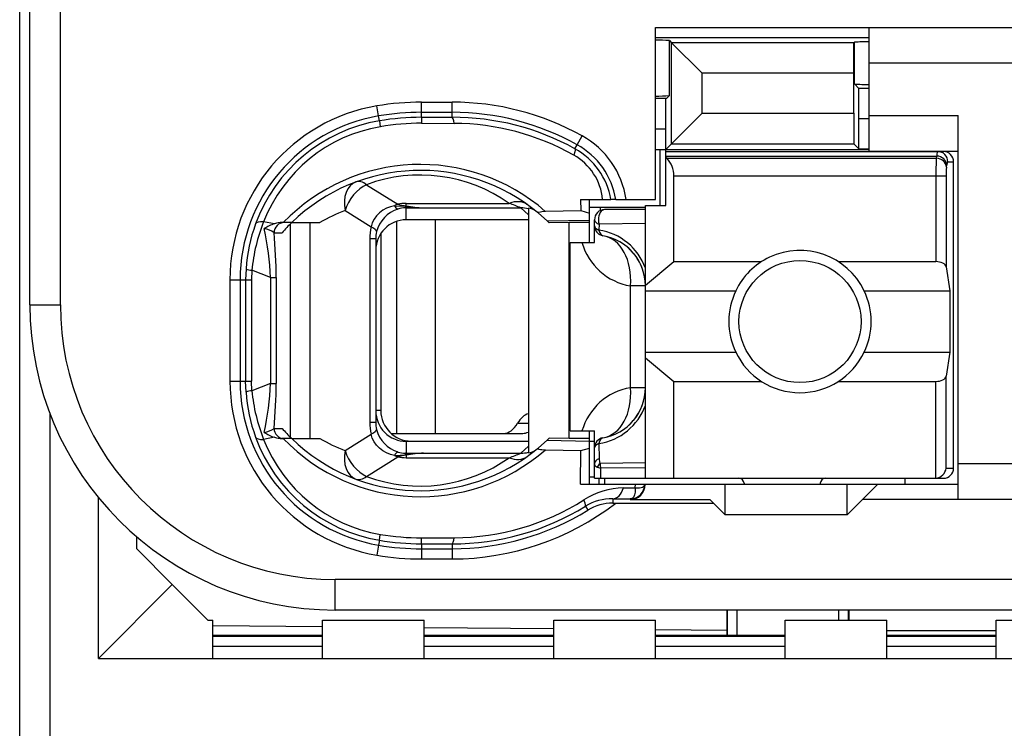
# Model space of a CAD drawing. Extents: x 0 to 187, y 0 to 175.
# Tile 20 of 31: x 0.5 to 10.18, y 102.59 to 109.56. Entities that reach past the tile are written whole.
import ezdxf

# ---------------------------------------------------------------- set-up
doc = ezdxf.new("R2010")
doc.units = 0
doc.header["$LTSCALE"] = 11.408004
doc.header["$MEASUREMENT"] = 0
doc.layers.get('0').update_dxf_attribs({"linetype": 'CONTINUOUS'})

msp = doc.modelspace()

# ---------------------------------------------------------------- linework, layer by layer
at = {"color": 7, "linetype": 'CONTINUOUS'}
for p, q in [((0.5017, 19.3043), (0.5017, 139.703)), ((0.6016, 106.7544), (0.6016, 123.5544)), ((0.9017, 106.7544), (0.9017, 112.2631)), ((6.7518, 107.7893), (6.7518, 109.4795)), ((6.7518, 109.4795), (11.8016, 109.4795)), ((8.8516, 108.2644), (8.8516, 109.4795)), ((6.7518, 109.3796), (8.8516, 109.3796)), ((6.8883, 108.8094), (6.8883, 109.3496)), ((6.8883, 109.3496), (6.9089, 109.3286)), ((6.9089, 108.3368), (6.9089, 109.3286)), ((6.9089, 109.3286), (7.2093, 109.0285)), ((8.7028, 109.3286), (6.9089, 109.3286)), ((8.7024, 109.0285), (8.7028, 109.3286)), ((8.7045, 109.3307), (8.7028, 109.3286)), ((8.7066, 109.3327), (8.7045, 109.3307)), ((8.7066, 108.9245), (8.7066, 109.3327)), ((11.8016, 109.1295), (8.8516, 109.1295)), ((7.2093, 108.6371), (7.2093, 109.0285)), ((8.7024, 109.0285), (7.2093, 109.0285)), ((8.7024, 108.6371), (8.7024, 109.0285)), ((8.7503, 108.8807), (8.7066, 108.9245)), ((6.8583, 108.7795), (6.8883, 108.8094)), ((8.7517, 108.5807), (8.7503, 108.8807)), ((8.8516, 108.8807), (8.7503, 108.8807)), ((4.0295, 108.6096), (4.013, 108.7081)), ((4.4519, 108.5962), (4.4519, 108.745)), ((4.4519, 108.745), (4.7516, 108.745)), ((4.7516, 108.5965), (4.7516, 108.745)), ((6.8583, 108.7795), (6.7518, 108.7795)), ((6.8517, 108.4794), (6.8531, 108.7791)), ((4.0378, 108.5614), (4.0295, 108.6096)), ((4.4519, 108.6451), (4.7516, 108.6451)), ((4.4519, 108.5962), (4.7516, 108.5965)), ((4.4519, 108.5958), (4.4526, 108.5376)), ((6.8517, 108.2796), (7.2093, 108.6371)), ((7.2093, 108.6371), (8.7024, 108.6371)), ((8.7024, 108.6371), (8.7028, 108.3368)), ((8.8516, 108.6144), (9.7267, 108.6144)), ((9.7267, 104.8393), (9.7267, 108.6144)), ((4.0378, 108.561), (4.0467, 108.5035)), ((4.4526, 108.5376), (4.7723, 108.5366)), ((8.7517, 108.2878), (8.7517, 108.5807)), ((8.8516, 108.5807), (8.7517, 108.5807)), ((5.9808, 108.3268), (6.0294, 108.4143)), ((6.8517, 108.4794), (6.7518, 108.4794)), ((6.8517, 107.7294), (6.8517, 108.4794)), ((5.9591, 108.2872), (5.9808, 108.3268)), ((6.9089, 108.3368), (8.7028, 108.3368)), ((8.7517, 108.2878), (8.7028, 108.3368)), ((6.7518, 108.2796), (8.8516, 108.2796)), ((6.7966, 107.7294), (6.7966, 108.2796)), ((6.8517, 108.2596), (9.5816, 108.2596)), ((6.8517, 108.2152), (9.5158, 108.2152)), ((8.7517, 108.2878), (8.8516, 108.2878)), ((8.8516, 108.2644), (9.7267, 108.2644)), ((9.5124, 108.1931), (9.5158, 108.2152)), ((6.8617, 108.1931), (6.8517, 108.2014)), ((6.8617, 108.1931), (9.5124, 108.1931)), ((9.6119, 108.1063), (9.6154, 108.1287)), ((9.6254, 108.1593), (9.6819, 108.1593)), ((9.6819, 105.1493), (9.6819, 108.1593)), ((6.9317, 107.1782), (6.9317, 108.0198)), ((6.9317, 108.0198), (9.6075, 108.0198)), ((9.5079, 108.0198), (9.5079, 107.1782)), ((9.6075, 108.0198), (9.6075, 107.1255)), ((3.9117, 107.934), (4.2173, 107.7432)), ((4.1866, 107.727), (4.1456, 107.7173)), ((4.1866, 107.727), (4.2927, 107.7225)), ((4.2927, 107.7225), (4.3017, 107.7259)), ((4.2927, 107.7225), (4.2927, 107.707)), ((4.3068, 107.7204), (4.2927, 107.7225)), ((4.3017, 107.7259), (4.3017, 107.7501)), ((4.3017, 107.7501), (5.3138, 107.7501)), ((6.0156, 107.7893), (6.0166, 107.6801)), ((6.0156, 107.7893), (6.3136, 107.7893)), ((6.1017, 107.3645), (6.1017, 107.7893)), ((6.3143, 107.7893), (6.3153, 107.7893)), ((6.3615, 107.7893), (6.3157, 107.7893)), ((6.3618, 107.7893), (6.7518, 107.7893)), ((6.6519, 105.0494), (6.6519, 107.7294)), ((6.6519, 107.7294), (6.8517, 107.7294)), ((3.6995, 107.6794), (3.9568, 107.5189)), ((4.0085, 107.6281), (3.9854, 107.5943)), ((4.0371, 107.6574), (4.0085, 107.6281)), ((4.0702, 107.6825), (4.0371, 107.6574)), ((4.1067, 107.7025), (4.0702, 107.6825)), ((4.1456, 107.7173), (4.1067, 107.7025)), ((4.3017, 107.707), (4.2927, 107.707)), ((4.3017, 107.5895), (4.3017, 107.707)), ((4.3017, 107.707), (4.4715, 107.7056)), ((4.3068, 107.7204), (4.302, 107.7073)), ((4.4715, 107.7056), (5.4272, 107.7056)), ((5.5016, 107.6367), (5.4272, 107.7056)), ((5.5016, 107.7036), (5.5016, 105.2975)), ((5.6005, 107.6533), (5.6852, 107.5774)), ((5.6687, 107.6722), (6.0166, 107.6801)), ((6.0166, 107.6801), (6.1017, 107.6553)), ((6.1011, 107.7146), (6.6519, 107.7146)), ((6.2061, 107.7146), (6.2061, 107.6784)), ((6.6519, 107.6894), (6.2516, 107.6894)), ((3.006, 107.5495), (2.8999, 107.5699)), ((3.1755, 107.562), (3.0825, 107.562)), ((3.1634, 105.4515), (3.1634, 107.5499)), ((3.1758, 107.562), (3.4535, 107.562)), ((3.3577, 105.4394), (3.3577, 107.562)), ((3.9679, 107.5575), (3.9568, 107.5189)), ((3.9854, 107.5943), (3.9679, 107.5575)), ((4.2052, 107.5733), (4.2052, 105.4894)), ((5.5016, 107.5895), (4.3017, 107.5895)), ((4.5869, 107.5895), (4.5869, 105.4894)), ((5.6852, 107.5774), (6.1017, 107.5868)), ((5.6852, 107.5774), (5.7018, 107.562)), ((5.7021, 107.5616), (5.7062, 107.5575)), ((5.9016, 107.562), (5.7062, 107.5575)), ((5.9016, 105.4394), (5.9016, 107.562)), ((6.1017, 107.562), (5.9016, 107.562)), ((6.1517, 107.3645), (6.1517, 107.5895)), ((6.1965, 107.5451), (6.1958, 107.4879)), ((6.6519, 107.5513), (6.1965, 107.5451)), ((3.0022, 107.462), (3.0804, 107.462)), ((4.0516, 107.4548), (4.0516, 105.7144)), ((3.9431, 107.4035), (3.9431, 105.5979)), ((4.0016, 107.4035), (3.9431, 107.4035)), ((4.0016, 107.4035), (4.0016, 105.5979)), ((5.9119, 105.5145), (5.9119, 107.3645)), ((5.9119, 107.3645), (6.1517, 107.3645)), ((6.6519, 106.947), (6.9317, 107.1782)), ((6.9317, 107.1782), (7.7936, 107.1782)), ((8.5498, 107.1782), (9.5079, 107.1782)), ((2.7266, 107.1058), (2.7228, 106.9994)), ((2.7845, 107.0924), (2.7814, 106.9994)), ((2.9674, 107.0204), (2.7845, 107.0924)), ((9.6075, 107.1255), (9.6433, 106.8895)), ((2.5685, 106.9994), (2.5685, 106.002)), ((2.5685, 106.9994), (2.7814, 106.9994)), ((2.6687, 106.9994), (2.6687, 106.002)), ((2.7228, 106.9994), (2.7228, 106.002)), ((2.7814, 106.9994), (2.7814, 106.002)), ((2.9674, 107.0204), (2.9674, 105.981)), ((2.9674, 107.0204), (3.0229, 107.0204)), ((3.0229, 107.0204), (3.0229, 105.981)), ((6.5052, 105.9393), (6.5052, 106.9394)), ((6.6519, 106.9394), (6.5052, 106.9394)), ((6.6519, 106.8895), (7.5397, 106.8895)), ((8.8037, 106.8895), (9.6433, 106.8895)), ((9.6433, 106.8895), (9.6433, 106.2893)), ((0.6016, 106.7544), (0.9017, 106.7544)), ((6.6519, 106.2893), (7.5397, 106.2893)), ((8.8037, 106.2893), (9.6433, 106.2893)), ((9.6433, 106.2893), (9.6075, 106.0533)), ((6.6519, 106.2318), (6.9317, 106.0006)), ((2.5685, 106.002), (2.7814, 106.002)), ((2.7266, 105.8956), (2.7228, 106.002)), ((2.7845, 105.909), (2.7814, 106.002)), ((2.9674, 105.981), (2.7845, 105.909)), ((2.9674, 105.981), (3.0229, 105.981)), ((6.9317, 105.0494), (6.9317, 106.0006)), ((6.9317, 106.0006), (7.7936, 106.0006)), ((8.5498, 106.0006), (9.5079, 106.0006)), ((9.5079, 105.0494), (9.5079, 106.0006)), ((9.6075, 105.1493), (9.6075, 106.0533)), ((6.6519, 105.9393), (6.5052, 105.9393)), ((4.0516, 105.7144), (4.0016, 105.7144)), ((0.8018, 99.8315), (0.8018, 105.6775)), ((4.0016, 105.5979), (3.9431, 105.5979)), ((3.0022, 105.5393), (3.0804, 105.5393)), ((5.3958, 105.5893), (5.5016, 105.5893)), ((5.9119, 105.5145), (6.1517, 105.5145)), ((6.1017, 104.9895), (6.1017, 105.5145)), ((6.1517, 105.0494), (6.1517, 105.5145)), ((3.006, 105.4515), (2.8999, 105.4315)), ((3.1755, 105.4394), (3.0825, 105.4394)), ((3.1758, 105.4394), (3.4535, 105.4394)), ((3.6995, 105.3216), (3.9568, 105.4825)), ((3.9679, 105.4439), (3.9568, 105.4825)), ((3.9854, 105.407), (3.9679, 105.4439)), ((4.0085, 105.3733), (3.9854, 105.407)), ((4.1532, 105.4894), (5.4475, 105.4894)), ((4.3017, 105.4119), (4.3017, 105.2944)), ((5.5016, 105.4119), (4.3017, 105.4119)), ((4.3516, 105.4143), (5.5016, 105.4143)), ((5.6005, 105.3481), (5.6852, 105.4236)), ((5.6852, 105.4236), (5.7018, 105.4394)), ((5.6852, 105.4236), (6.1017, 105.4146)), ((5.7021, 105.4398), (5.7059, 105.4432)), ((5.9016, 105.4394), (5.7062, 105.4436)), ((6.1017, 105.4394), (5.9016, 105.4394)), ((6.1017, 105.4143), (6.1517, 105.4143)), ((4.0371, 105.344), (4.0085, 105.3733)), ((4.0702, 105.3189), (4.0371, 105.344)), ((4.1067, 105.2989), (4.0702, 105.3189)), ((5.5016, 105.3647), (5.4272, 105.2958)), ((5.6687, 105.3292), (6.0166, 105.3213)), ((6.0135, 104.9895), (6.0166, 105.3213)), ((6.0166, 105.3213), (6.1017, 105.3461)), ((6.1958, 105.3909), (6.1982, 105.241)), ((3.9117, 105.0674), (4.2173, 105.2582)), ((4.1456, 105.2841), (4.1067, 105.2989)), ((4.1866, 105.2744), (4.1456, 105.2841)), ((4.1866, 105.2744), (4.2927, 105.2789)), ((4.2927, 105.2789), (4.2927, 105.2944)), ((4.3017, 105.2944), (4.2927, 105.2944)), ((4.3068, 105.281), (4.2927, 105.2789)), ((4.2927, 105.2789), (4.3017, 105.2755)), ((4.3017, 105.2944), (4.4715, 105.2958)), ((4.3017, 105.2755), (4.3017, 105.2513)), ((4.3017, 105.2513), (5.3138, 105.2513)), ((4.3068, 105.281), (4.302, 105.2941)), ((4.4715, 105.2958), (5.4272, 105.2958)), ((6.1779, 105.1587), (6.2137, 105.1469)), ((6.6519, 105.2007), (6.2071, 105.1955)), ((6.6519, 105.1511), (6.2137, 105.1469)), ((6.2151, 105.0494), (6.2137, 105.1469)), ((9.6075, 105.1493), (9.6819, 105.1493)), ((11.8016, 105.1893), (9.7267, 105.1893)), ((6.1017, 105.0643), (6.1517, 105.0643)), ((6.152, 105.0494), (9.5816, 105.0494)), ((6.1968, 104.9895), (6.1968, 105.0494)), ((6.2516, 105.0494), (6.2516, 104.9895)), ((9.2016, 105.0494), (9.2016, 104.9895)), ((6.0135, 104.9895), (9.7267, 104.9895)), ((6.4376, 104.9537), (6.5527, 104.9554)), ((6.553, 104.9327), (6.5517, 104.9116)), ((6.5527, 104.9554), (6.5534, 104.9895)), ((6.5527, 104.9554), (6.553, 104.9327)), ((6.5527, 104.9554), (6.5934, 104.9554)), ((6.5934, 104.9554), (6.6099, 104.9581)), ((6.6099, 104.9581), (6.6233, 104.9623)), ((6.6233, 104.9623), (6.634, 104.9682)), ((6.634, 104.9682), (6.6412, 104.9757)), ((6.6412, 104.9757), (6.6454, 104.9891)), ((7.4367, 104.6894), (7.4367, 104.9895)), ((7.6217, 104.9995), (7.6217, 104.9895)), ((8.3717, 104.9995), (8.3717, 104.9895)), ((8.6367, 104.6894), (8.6367, 104.9895)), ((8.9367, 104.9895), (8.7868, 104.8393)), ((1.2769, 103.2793), (1.2769, 104.8586)), ((6.3322, 104.8479), (6.3322, 104.8045)), ((6.3322, 104.8479), (6.5017, 104.8458)), ((6.5107, 104.8469), (6.5017, 104.8458)), ((6.5017, 104.8458), (6.5017, 104.8393)), ((6.5017, 104.8393), (7.2869, 104.8393)), ((6.5262, 104.8541), (6.5107, 104.8469)), ((6.5379, 104.8675), (6.5262, 104.8541)), ((6.5465, 104.8872), (6.5379, 104.8675)), ((6.5517, 104.9116), (6.5465, 104.8872)), ((7.3216, 104.8045), (7.2869, 104.8393)), ((8.6367, 104.6894), (8.7868, 104.8393)), ((11.8016, 104.8393), (8.7868, 104.8393)), ((6.0625, 104.7745), (6.0862, 104.7363)), ((6.3322, 104.8045), (7.3216, 104.8045)), ((7.3216, 104.8045), (7.4367, 104.6894)), ((8.6367, 104.6894), (7.4367, 104.6894)), ((1.6517, 104.3546), (1.6517, 104.4744)), ((4.0378, 104.44), (4.0295, 104.3918)), ((4.0378, 104.4404), (4.0467, 104.4979)), ((4.4519, 104.4055), (4.4526, 104.4638)), ((4.4526, 104.4638), (4.7723, 104.4648)), ((2.0017, 104.0045), (1.6517, 104.3546)), ((4.0295, 104.3918), (4.013, 104.2933)), ((4.4519, 104.4052), (4.4519, 104.2564)), ((4.4519, 104.4052), (4.7516, 104.4049)), ((4.4519, 104.3563), (4.7516, 104.3563)), ((4.7516, 104.4049), (4.7516, 104.2564)), ((4.4519, 104.2564), (4.7516, 104.2564)), ((3.6016, 103.7544), (3.6016, 104.0545)), ((11.9019, 104.0545), (3.6016, 104.0545)), ((2.0017, 104.0045), (1.2769, 103.2793)), ((2.3517, 103.6545), (2.0017, 104.0045)), ((11.6018, 103.7544), (3.6016, 103.7544)), ((7.4519, 103.7544), (7.4519, 103.5043)), ((7.4595, 103.5043), (7.4595, 103.7544)), ((7.5518, 103.7544), (7.5518, 103.5043)), ((8.5519, 103.7544), (8.5519, 103.6545)), ((8.6442, 103.7544), (8.6442, 103.6545)), ((8.6518, 103.7544), (8.6518, 103.6545)), ((2.3517, 103.6545), (2.4017, 103.6545)), ((2.4017, 103.2793), (2.4017, 103.6545)), ((3.4769, 103.5891), (2.4017, 103.5984)), ((3.4769, 103.2793), (3.4769, 103.6545)), ((3.4769, 103.6545), (4.4767, 103.6545)), ((4.4767, 103.2793), (4.4767, 103.6545)), ((5.7517, 103.5691), (4.4767, 103.5805)), ((5.7517, 103.2793), (5.7517, 103.6545)), ((5.7517, 103.6545), (6.7518, 103.6545)), ((6.7518, 103.2793), (6.7518, 103.6545)), ((8.0269, 103.2793), (8.0269, 103.6545)), ((8.0269, 103.6545), (9.0266, 103.6545)), ((9.0266, 103.2793), (9.0266, 103.6545)), ((10.1018, 103.2793), (10.1018, 103.6545)), ((10.1018, 103.6545), (10.8518, 103.6545)), ((3.4769, 103.5043), (2.4017, 103.5043)), ((3.4769, 103.4954), (2.4017, 103.4954)), ((5.7517, 103.5043), (4.4767, 103.5043)), ((5.7517, 103.4954), (4.4767, 103.4954)), ((7.4519, 103.5543), (6.7518, 103.5605)), ((8.0269, 103.5043), (6.7518, 103.5043)), ((8.0269, 103.4954), (6.7518, 103.4954)), ((9.0266, 103.5543), (10.1018, 103.5543)), ((10.1018, 103.5043), (9.0266, 103.5043)), ((10.1018, 103.4954), (9.0266, 103.4954)), ((3.4769, 103.3968), (2.4017, 103.3968)), ((5.7517, 103.3968), (4.4767, 103.3968)), ((8.0269, 103.3968), (6.7518, 103.3968)), ((10.1018, 103.3968), (9.0266, 103.3968)), ((1.2769, 103.2793), (11.2267, 103.2793))]:
    msp.add_line(p, q, dxfattribs=at)
for centre, radius, start, end in [((6.7647, 107.3523), 2.0011, 86.46092, 90.36913), ((8.8405, 107.494), 1.8439, 89.65366, 94.16372), ((6.7648, 110.7839), 1.9787, 269.6235, 273.57606), ((4.3014, 106.9993), 1.733, 99.58219, 179.9979), ((4.4524, 106.1077), 2.6373, 90.0103, 99.59089), ((4.7522, 106.1136), 2.6313, 60.96376, 90.01315), ((4.3015, 106.9996), 1.6328, 99.58952, 180.0078), ((4.4504, 106.1315), 2.5136, 89.96625, 99.63945), ((4.4525, 106.1063), 2.4898, 90.0136, 99.58803), ((4.7519, 106.1138), 2.5313, 60.95655, 90.00676), ((4.7579, 106.1096), 2.4869, 61.1166, 90.14389), ((4.2993, 107.0092), 1.574, 99.56408, 159.98978), ((4.2966, 107.0253), 1.4991, 99.59297, 158.70003), ((4.452, 106.1132), 2.4244, 89.9867, 99.62302), ((4.7569, 106.1081), 2.4286, 60.62778, 89.63782), ((5.6125, 107.6624), 0.8598, 8.49231, 60.99288), ((5.6133, 107.6629), 0.7588, 9.59032, 61.02951), ((5.6756, 107.737), 0.5585, 5.38058, 60.79704), ((5.6169, 107.6676), 0.7076, 9.90481, 61.11137), ((9.5818, 108.1595), 0.1001, 359.94084, 90.07933), ((4.4389, 106.2615), 1.8714, 48.91947, 135.98233), ((6.704, 108.0309), 0.2272, 357.20296, 45.80106), ((12.4143, 108.0373), 2.9064, 176.92669, 180.3449), ((4.4388, 106.2616), 1.8128, 50.14784, 134.16488), ((4.4387, 106.5156), 1.5132, 54.6671, 110.38295), ((10.2124, 108.0343), 0.6047, 173.162, 181.37447), ((4.5212, 108.8411), 1.1366, 258.86194, 267.49194), ((4.7563, 106.1616), 1.6835, 66.51471, 70.65936), ((4.2228, 106.2672), 1.506, 110.33456, 120.71965), ((4.3147, 107.3929), 0.3154, 107.40075, 165.34208), ((4.5292, 109.2699), 1.5653, 261.83126, 267.88614), ((5.4308, 107.4225), 0.2831, 75.52729, 90.73789), ((6.2517, 107.5894), 0.1, 90.04068, 179.95932), ((4.3294, 106.9969), 1.6065, 159.94326, 176.11217), ((4.479, 106.9356), 1.7018, 158.11593, 174.71369), ((3.0859, 107.299), 0.263, 90.75345, 107.69471), ((4.3024, 107.2891), 0.3005, 90.13956, 180.12284), ((0.0527, 106.8943), 2.9174, 2.47649, 12.02998), ((-1.9517, 107.0089), 4.9746, 0.13262, 5.22694), ((4.29, 107.4039), 0.2884, 166.2574, 180.07787), ((6.1113, 106.9192), 0.5746, 19.7886, 81.54288), ((6.1516, 106.9391), 0.5003, 0.03019, 80.3995), ((6.6049, 107.5303), 0.5992, 196.05647, 260.41821), ((6.1441, 106.9354), 0.5086, 20.24274, 39.99154), ((8.1735, 106.5894), 0.7012, 154.66472, 205.33528), ((8.1727, 106.5894), 0.6987, 334.56855, 25.43145), ((3.6018, 106.7545), 3.0001, 180.00237, 269.99768), ((3.6017, 106.7545), 2.7, 180.0024, 269.9976), ((8.1717, 106.5898), 0.6998, 205.42993, 334.57007), ((4.3021, 106.0023), 1.7336, 180.00838, 260.39996), ((4.3015, 106.0018), 1.6328, 179.99138, 260.4113), ((0.0575, 106.1065), 2.9126, 347.96216, 357.53137), ((-1.9517, 105.9925), 4.9746, 354.77306, 359.86738), ((4.3293, 106.0045), 1.6065, 183.8876, 200.05697), ((4.4791, 106.0658), 1.7019, 185.28814, 201.88418), ((6.6049, 105.3483), 0.5994, 99.57938, 163.89868), ((6.1516, 105.9396), 0.5003, 279.60607, 359.96423), ((4.3022, 105.7121), 0.3002, 179.8299, 269.9077), ((4.3517, 105.7144), 0.3001, 180.00697, 269.99303), ((6.1113, 105.9595), 0.5745, 278.45335, 340.20986), ((6.1443, 105.9435), 0.5083, 320.00735, 339.77), ((4.2951, 105.5978), 0.2935, 179.97392, 193.62184), ((4.3632, 106.6692), 1.7094, 221.37371, 225.98889), ((4.3147, 105.6085), 0.3154, 194.65757, 252.60038), ((4.2992, 105.9921), 1.5739, 200.00873, 260.43741), ((4.2967, 105.9761), 1.4992, 201.30095, 260.40393), ((3.0859, 105.7024), 0.263, 252.30741, 269.24879), ((4.4389, 106.7393), 1.8711, 224.00646, 311.09161), ((4.4388, 106.7393), 1.8124, 225.82417, 309.86297), ((4.2377, 106.761), 1.5368, 239.31468, 249.49738), ((4.4387, 106.4858), 1.5132, 249.61705, 305.3329), ((4.5212, 104.1602), 1.1366, 92.50806, 101.13806), ((4.7563, 106.8398), 1.6835, 289.34064, 293.48529), ((9.4968, 105.1608), 0.1116, 275.69044, 354.10689), ((7.5717, 104.9994), 0.05, 0.05364, 89.94636), ((8.4217, 104.9994), 0.05, 90.05364, 179.94636), ((6.4528, 104.2001), 0.7541, 91.15104, 122.43314), ((6.5018, 104.9894), 0.1436, 269.96187, 0.0393), ((4.7573, 106.8925), 2.4277, 270.35447, 302.1275), ((6.3215, 104.3548), 0.4932, 88.75659, 121.68009), ((4.7521, 106.8892), 2.6328, 269.98982, 307.64435), ((4.7587, 106.8891), 2.4842, 269.83777, 301.65755), ((4.7516, 106.8903), 2.534, 270.00098, 301.78297), ((6.3306, 104.3329), 0.4716, 89.80222, 121.20531), ((4.4494, 106.858), 2.4527, 260.33897, 270.05857), ((4.4521, 106.8922), 2.4284, 260.38991, 270.01026), ((4.4504, 106.8699), 2.5136, 260.36055, 270.03375), ((4.4506, 106.8968), 2.6404, 260.4604, 270.02909)]:
    msp.add_arc(centre, radius, start, end, dxfattribs=at)
for points in [[(8.7066, 108.9241), (8.7548, 108.9204), (8.8034, 108.9186), (8.8516, 108.9193)], [(4.7723, 108.5366), (4.7668, 108.5741), (4.7595, 108.5958), (4.7516, 108.5965)], [(9.5248, 108.2596), (9.5189, 108.2455), (9.5158, 108.2303), (9.5165, 108.2152)], [(9.6154, 108.1287), (9.613, 108.1752), (9.5692, 108.2131), (9.5158, 108.2152)], [(9.6254, 108.1593), (9.6254, 108.2148), (9.5809, 108.2596), (9.5258, 108.2596)], [(9.6119, 108.1063), (9.6095, 108.1528), (9.5658, 108.191), (9.5124, 108.1931)], [(9.6244, 108.1597), (9.6185, 108.1504), (9.6158, 108.1397), (9.6161, 108.1287)], [(3.8069, 107.9609), (3.7191, 107.9282), (3.6747, 107.8124), (3.6995, 107.6794)], [(3.9117, 107.934), (3.8183, 107.892), (3.7346, 107.7914), (3.6995, 107.6794)], [(3.9117, 107.934), (3.8738, 107.9626), (3.8373, 107.9719), (3.8069, 107.9609)], [(4.2173, 107.7432), (4.2069, 107.7383), (4.1966, 107.7332), (4.1866, 107.727)], [(4.1873, 107.7273), (4.1935, 107.7125), (4.2052, 107.7005), (4.22, 107.6935)], [(4.2169, 107.7428), (4.2448, 107.7349), (4.2731, 107.729), (4.3017, 107.7259)], [(4.3017, 107.7501), (4.2734, 107.7501), (4.2452, 107.7477), (4.2173, 107.7432)], [(5.4871, 107.7404), (5.442, 107.7725), (5.3793, 107.7759), (5.3138, 107.7501)], [(4.2927, 107.707), (4.2679, 107.706), (4.2438, 107.7018), (4.2204, 107.6942)], [(5.5798, 107.6701), (5.5574, 107.6884), (5.5302, 107.7001), (5.5016, 107.7036)], [(2.8999, 107.5699), (2.8565, 107.573), (2.8275, 107.5647), (2.8203, 107.5478)], [(3.006, 107.5499), (2.9708, 107.5385), (2.9371, 107.5227), (2.9064, 107.502)], [(3.1007, 107.562), (3.0463, 107.562), (3.0022, 107.5172), (3.0022, 107.462)], [(3.1755, 107.5616), (3.1424, 107.5296), (3.1107, 107.4962), (3.0804, 107.462)], [(6.1517, 107.5895), (6.1517, 107.5716), (6.1686, 107.5551), (6.1965, 107.5451)], [(6.1517, 107.5309), (6.1517, 107.5137), (6.1682, 107.4975), (6.1958, 107.4879)], [(6.1517, 107.5309), (6.1517, 107.5075), (6.16, 107.4844), (6.1755, 107.4665)], [(3.0025, 107.4624), (2.9736, 107.4824), (2.9409, 107.4955), (2.9061, 107.5013)], [(3.9568, 107.5189), (3.9475, 107.481), (3.9431, 107.4424), (3.9431, 107.4035)], [(4.0099, 107.4724), (4.0116, 107.4848), (3.9927, 107.5013), (3.9568, 107.5189)], [(6.1755, 107.4665), (6.183, 107.4576), (6.192, 107.45), (6.2023, 107.4441)], [(6.1958, 107.4879), (6.201, 107.4565), (6.2158, 107.4359), (6.2351, 107.4324)], [(6.2023, 107.4441), (6.2123, 107.4383), (6.2233, 107.4345), (6.2351, 107.4324)], [(6.5052, 106.9394), (6.5265, 107.1909), (6.4104, 107.4028), (6.2351, 107.4324)], [(6.5337, 107.2622), (6.4959, 107.307), (6.4504, 107.3446), (6.3994, 107.3739)], [(9.6075, 107.1255), (9.603, 107.1551), (9.5599, 107.1782), (9.5079, 107.1782)], [(2.7262, 107.1048), (2.7448, 107.0979), (2.7645, 107.0937), (2.7845, 107.0931)], [(9.5079, 106.0006), (9.5599, 106.0006), (9.603, 106.0237), (9.6075, 106.0533)], [(2.7845, 105.9083), (2.7645, 105.9076), (2.7448, 105.9035), (2.7262, 105.8966)], [(6.2351, 105.4463), (6.4104, 105.4759), (6.5265, 105.6878), (6.5052, 105.9393)], [(3.9431, 105.5979), (3.9431, 105.559), (3.9475, 105.5204), (3.9568, 105.4825)], [(5.5019, 105.6837), (5.4609, 105.6709), (5.4234, 105.6379), (5.3958, 105.5893)], [(6.3994, 105.5052), (6.4504, 105.5342), (6.4959, 105.5721), (6.5337, 105.6165)], [(2.9061, 105.4997), (2.9409, 105.5056), (2.9736, 105.519), (3.0025, 105.5386)], [(2.9064, 105.499), (2.9371, 105.4787), (2.9708, 105.4629), (3.006, 105.4515)], [(3.0022, 105.5393), (3.0022, 105.4842), (3.0463, 105.4394), (3.1007, 105.4394)], [(3.9568, 105.4825), (3.9927, 105.5001), (4.0116, 105.5166), (4.0099, 105.5286)], [(5.256, 105.4894), (5.3094, 105.4911), (5.36, 105.5273), (5.3958, 105.5893)], [(5.4475, 105.4894), (5.4658, 105.4901), (5.484, 105.4945), (5.5013, 105.5032)], [(2.8203, 105.4535), (2.8275, 105.4367), (2.8565, 105.4284), (2.8999, 105.4315)], [(6.2351, 105.4463), (6.1868, 105.4384), (6.1517, 105.3967), (6.1517, 105.3478)], [(6.2351, 105.4463), (6.2158, 105.4432), (6.201, 105.4222), (6.1958, 105.3909)], [(3.6995, 105.3216), (3.6747, 105.189), (3.7191, 105.0732), (3.8069, 105.0405)], [(3.6995, 105.3216), (3.7346, 105.21), (3.8183, 105.1094), (3.9117, 105.0674)], [(4.22, 105.3078), (4.2052, 105.3009), (4.1935, 105.2889), (4.1873, 105.274)], [(4.2204, 105.3071), (4.2438, 105.2996), (4.2679, 105.2954), (4.2927, 105.2944)], [(5.4272, 105.2958), (5.4523, 105.2954), (5.4775, 105.2985), (5.5016, 105.3044)], [(5.5016, 105.2978), (5.5302, 105.3013), (5.5574, 105.313), (5.5798, 105.3309)], [(6.1958, 105.3909), (6.1682, 105.3812), (6.1517, 105.365), (6.1517, 105.3478)], [(4.1866, 105.2744), (4.1966, 105.2682), (4.2069, 105.2627), (4.2173, 105.2582)], [(4.3017, 105.2755), (4.2731, 105.2724), (4.2448, 105.2665), (4.2169, 105.2586)], [(4.2173, 105.2582), (4.2452, 105.2537), (4.2734, 105.2513), (4.3017, 105.2513)], [(4.4715, 105.2958), (4.4164, 105.2937), (4.3616, 105.2885), (4.3068, 105.281)], [(5.3138, 105.2513), (5.3793, 105.2252), (5.442, 105.2289), (5.4871, 105.261)], [(6.1982, 105.241), (6.1693, 105.231), (6.1517, 105.2138), (6.1517, 105.1952)], [(6.1982, 105.2406), (6.1972, 105.2252), (6.2003, 105.2096), (6.2071, 105.1955)], [(6.1517, 105.1948), (6.151, 105.1783), (6.1617, 105.1631), (6.1779, 105.1587)], [(6.2071, 105.1955), (6.1951, 105.1855), (6.1851, 105.1728), (6.1779, 105.1587)], [(6.2071, 105.1955), (6.2078, 105.1793), (6.2099, 105.1631), (6.2137, 105.1469)], [(9.5816, 105.0494), (9.6371, 105.0494), (9.6819, 105.0942), (9.6819, 105.1493)], [(3.8069, 105.0405), (3.8373, 105.0295), (3.8738, 105.0388), (3.9117, 105.0674)], [(6.3322, 104.8479), (6.376, 104.849), (6.4163, 104.8896), (6.4376, 104.9537)], [(4.7516, 104.4049), (4.7595, 104.4055), (4.7668, 104.4273), (4.7723, 104.4648)]]:
    msp.add_open_spline(points, degree=3, dxfattribs=at)
for points, knots in [([(5.9591, 108.2872), (5.9602, 108.2858), (5.9619, 108.2813), (5.9619, 108.2813), (5.9619, 108.2813), (5.9619, 108.2747), (5.9619, 108.2747), (5.9619, 108.2747), (5.9584, 108.2558), (5.9584, 108.2558), (5.9584, 108.2558), (5.9481, 108.2244), (5.9481, 108.2244)], [0, 0, 0, 0, 1, 1, 1, 2, 2, 2, 3, 3, 3, 4, 4, 4, 4]), ([(5.6005, 107.6533), (5.6005, 107.6533), (5.5977, 107.6567), (5.5977, 107.6567), (5.5974, 107.6581), (5.5977, 107.6598), (5.5977, 107.6598), (5.5984, 107.6608), (5.6005, 107.6626), (5.6005, 107.6626), (5.6005, 107.6626), (5.6057, 107.665), (5.6057, 107.665), (5.6057, 107.665), (5.6211, 107.6684), (5.6211, 107.6684), (5.6211, 107.6684), (5.6356, 107.6701), (5.6356, 107.6701), (5.6356, 107.6701), (5.6687, 107.6722), (5.6687, 107.6722)], [0, 0, 0, 0, 1, 1, 1, 2, 2, 2, 3, 3, 3, 4, 4, 4, 5, 5, 5, 6, 6, 6, 7, 7, 7, 7]), ([(6.2516, 107.6894), (6.2178, 107.6894), (6.1903, 107.6446), (6.1903, 107.5895), (6.1903, 107.574), (6.1924, 107.5588), (6.1965, 107.5451)], [0, 0, 0, 0, 1, 1, 1, 2, 2, 2, 2]), ([(8.8037, 106.8895), (8.638, 107.2385), (8.2208, 107.3869), (7.8718, 107.2216), (7.7261, 107.1523), (7.609, 107.0349), (7.5397, 106.8895)], [0, 0, 0, 0, 1, 1, 1, 2, 2, 2, 2]), ([(8.7717, 106.5894), (8.7717, 106.9208), (8.503, 107.1895), (8.1719, 107.1895), (7.8405, 107.1895), (7.5718, 106.9208), (7.5718, 106.5894), (7.5718, 106.258), (7.8405, 105.9893), (8.1719, 105.9893), (8.503, 105.9893), (8.7717, 106.258), (8.7717, 106.5894), (8.7717, 106.5894), (8.7717, 106.5894), (8.7717, 106.5894)], [0, 0, 0, 0, 1, 1, 1, 2, 2, 2, 3, 3, 3, 4, 4, 4, 5, 5, 5, 5]), ([(5.6005, 105.3481), (5.6005, 105.3481), (5.5977, 105.3447), (5.5977, 105.3447), (5.5974, 105.343), (5.5977, 105.3416), (5.5977, 105.3416), (5.5984, 105.3405), (5.6005, 105.3388), (5.6005, 105.3388), (5.6005, 105.3388), (5.6057, 105.3364), (5.6057, 105.3364), (5.6057, 105.3364), (5.6211, 105.333), (5.6211, 105.333), (5.6211, 105.333), (5.6356, 105.3309), (5.6356, 105.3309), (5.6356, 105.3309), (5.6687, 105.3292), (5.6687, 105.3292)], [0, 0, 0, 0, 1, 1, 1, 2, 2, 2, 3, 3, 3, 4, 4, 4, 5, 5, 5, 6, 6, 6, 7, 7, 7, 7]), ([(6.5017, 104.8393), (6.583, 104.8393), (6.6492, 104.9054), (6.6492, 104.9867), (6.6492, 104.9878), (6.6492, 104.9885), (6.6492, 104.9895)], [0, 0, 0, 0, 1, 1, 1, 2, 2, 2, 2]), ([(6.0625, 104.7745), (6.0635, 104.7759), (6.0649, 104.7804), (6.0649, 104.7804), (6.0649, 104.7804), (6.0645, 104.7873), (6.0645, 104.7873), (6.0645, 104.7873), (6.0601, 104.8059), (6.0601, 104.8059), (6.0601, 104.8059), (6.0484, 104.8365), (6.0484, 104.8365)], [0, 0, 0, 0, 1, 1, 1, 2, 2, 2, 3, 3, 3, 4, 4, 4, 4])]:
    msp.add_open_spline(points, degree=3, knots=knots, dxfattribs=at)

doc.saveas('drawing.dxf')
